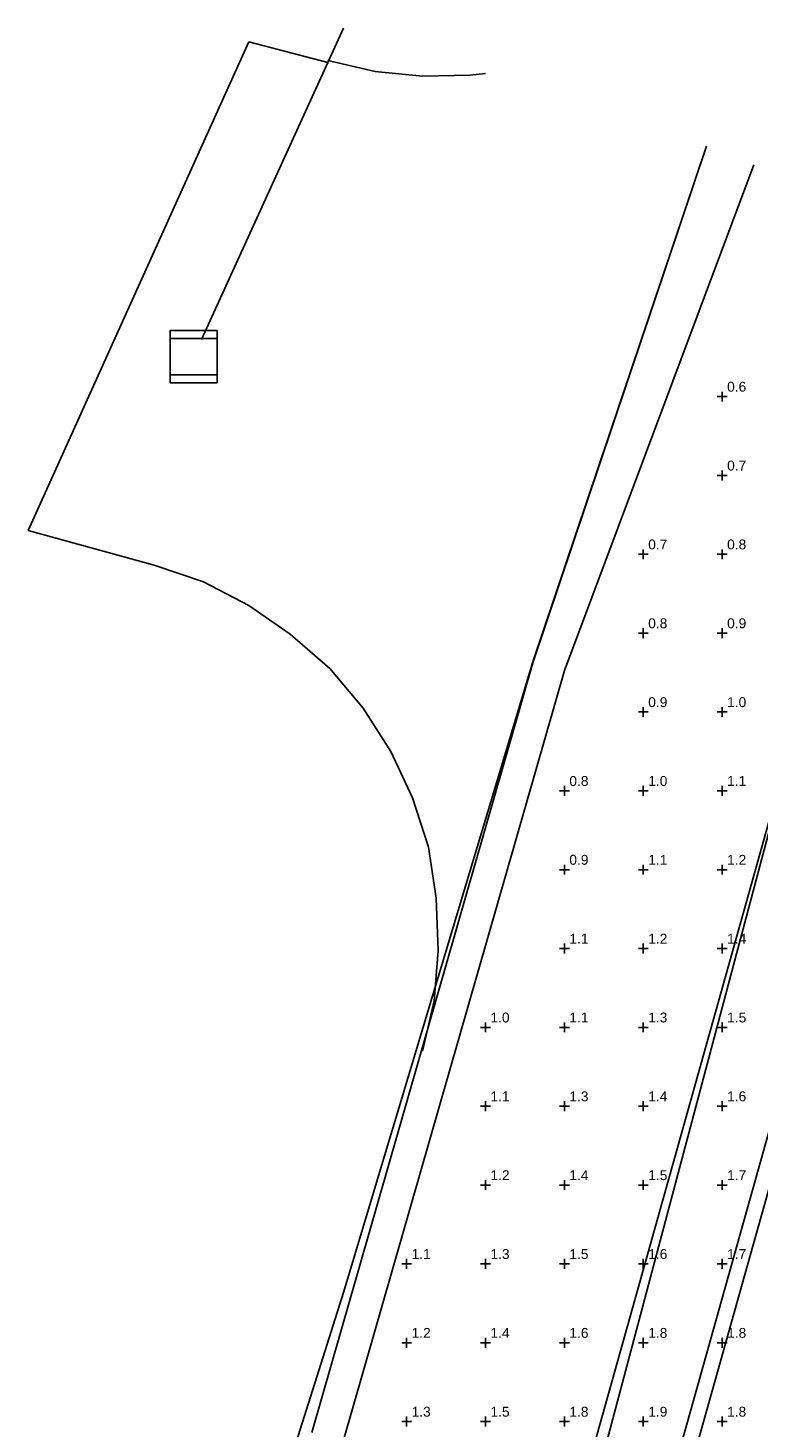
# Model space of a CAD drawing. Header units: feet. Extents: x 1564727 to 1564995, y 636134 to 636725.
# Tile 11 of 13: x 1564859 to 1564905, y 636636 to 636725. Entities that reach past the tile are written whole.
import ezdxf

# ---------------------------------------------------------------- set-up
doc = ezdxf.new("R2010")
doc.units = ezdxf.units.FT
doc.header["$MEASUREMENT"] = 0
for name, color, linetype in [('111657_BD001.dwg - DR_X_Cells', 151, 'Continuous'), ('111657_BD001.dwg - DR_X_Storm_Sewer', 151, 'Continuous'), ('111657_BP001.dwg - PV_P_Curb', 120, 'Continuous'), ('111657_BP001.dwg - PV_P_Drive', 230, 'Continuous'), ('111657_BP001.dwg - PV_P_EOP', 7, 'Continuous'), ('System Layers - Calculation Zones', 7, 'Continuous')]:
    doc.layers.add(name, color=color, linetype=linetype)
doc.styles.get("Standard").update_dxf_attribs({"font": 'arial.ttf'})

# ---------------------------------------------------------------- blocks, each defined once
blk = doc.blocks.new('VSL-CALCPOINT-CROSS')
at = {"color": 0}
for points in [[(-0.5, 0, 0), (0.5, 0, 0)], [(0, -0.5, 0), (0, 0.5, 0)]]:
    blk.add_polyline3d(points, dxfattribs=at)
blk.add_attdef('Calc_Result', (0.5, 0.5), '', height=1, dxfattribs=at)

msp = doc.modelspace()

# ---------------------------------------------------------------- linework, layer by layer
at = {"layer": '111657_BD001.dwg - DR_X_Cells', "color": 151}
for points in [[(1564871, 636705.6875, 0), (1564871, 636702.375, 0), (1564868, 636702.375, 0), (1564868, 636705.6875, 0)], [(1564871, 636705.1875, 0), (1564871, 636702.875, 0), (1564868, 636702.875, 0), (1564868, 636705.1875, 0)]]:
    msp.add_polyline3d(points, close=True, dxfattribs=at)
at = {"layer": '111657_BD001.dwg - DR_X_Storm_Sewer', "color": 151}
msp.add_polyline3d([(1564879, 636724.875, 0), (1564870, 636705.125, 0)], dxfattribs=at)
at = {"layer": '111657_BP001.dwg - PV_P_Curb', "color": 120}
for points in [[(1564891, 636684.625, 0), (1564902, 636717.375, 0)], [(1564891, 636684.6875, 0), (1564902, 636717.375, 0)], [(1564896, 636619.375, 0), (1564918, 636697.8125, 0)], [(1564897, 636619.3125, 0), (1564919, 636697.6875, 0)], [(1564889, 636614, 0), (1564909, 636685.375, 0)], [(1564890, 636613.875, 0), (1564909, 636685.3125, 0)], [(1564877, 636635.8125, 0), (1564891, 636684.625, 0)], [(1564879, 636644.6875, 0), (1564891, 636684.6875, 0)], [(1564879, 636644.6875, 0), (1564876, 636635.1875, 0)]]:
    msp.add_polyline3d(points, dxfattribs=at)
at = {"layer": '111657_BP001.dwg - PV_P_Drive', "color": 230}
for points in [[(1564859, 636693, 0), (1564873, 636724, 0)], [(1564873, 636724, 0), (1564878, 636722.6875, 0)], [(1564878, 636722.8125, 0), (1564881, 636722.125, 0), (1564884, 636721.8125, 0), (1564887, 636721.875, 0), (1564888, 636722, 0)], [(1564859, 636693, 0), (1564867, 636690.8125, 0)], [(1564884, 636660, 0), (1564884.75, 636663.1875, 0), (1564885, 636666.375, 0), (1564884.875, 636669.6875, 0), (1564884.375, 636672.9375, 0), (1564883.375, 636676.0625, 0), (1564882, 636679, 0), (1564880.25, 636681.75, 0), (1564878.125, 636684.25, 0), (1564875.625, 636686.4375, 0), (1564873, 636688.25, 0), (1564870.125, 636689.75, 0), (1564867, 636690.8125, 0)]]:
    msp.add_polyline3d(points, dxfattribs=at)
at = {"layer": '111657_BP001.dwg - PV_P_EOP', "color": 7}
for points in [[(1564905, 636716.1875, 0), (1564893, 636684.125, 0)], [(1564879, 636635.3125, 0), (1564893, 636684.125, 0)]]:
    msp.add_polyline3d(points, dxfattribs=at)

# ---------------------------------------------------------------- block references
at = {"layer": 'System Layers - Calculation Zones', "color": 5, "xscale": 0.625, "yscale": 0.625}
msp.add_blockref('VSL-CALCPOINT-CROSS', (1564903, 636701.5), dxfattribs=at).add_auto_attribs({'Calc_Result': '0.6'})
at = {"layer": 'System Layers - Calculation Zones', "color": 14, "xscale": 0.625, "yscale": 0.625}
for p, values in [((1564903, 636696.5), {'Calc_Result': '0.7'}), ((1564898, 636691.5), {'Calc_Result': '0.7'}), ((1564903, 636691.5), {'Calc_Result': '0.8'}), ((1564898, 636686.5), {'Calc_Result': '0.8'}), ((1564903, 636686.5), {'Calc_Result': '0.9'}), ((1564898, 636681.5), {'Calc_Result': '0.9'}), ((1564903, 636681.5), {'Calc_Result': '1.0'}), ((1564893, 636676.5), {'Calc_Result': '0.8'}), ((1564898, 636676.5), {'Calc_Result': '1.0'}), ((1564903, 636676.5), {'Calc_Result': '1.1'}), ((1564893, 636671.5), {'Calc_Result': '0.9'}), ((1564898, 636671.5), {'Calc_Result': '1.1'}), ((1564903, 636671.5), {'Calc_Result': '1.2'}), ((1564893, 636666.5), {'Calc_Result': '1.1'}), ((1564898, 636666.5), {'Calc_Result': '1.2'}), ((1564903, 636666.5), {'Calc_Result': '1.4'}), ((1564888, 636661.5), {'Calc_Result': '1.0'}), ((1564893, 636661.5), {'Calc_Result': '1.1'}), ((1564898, 636661.5), {'Calc_Result': '1.3'}), ((1564903, 636661.5), {'Calc_Result': '1.5'}), ((1564893, 636656.5), {'Calc_Result': '1.3'}), ((1564903, 636656.5), {'Calc_Result': '1.6'}), ((1564888, 636656.5), {'Calc_Result': '1.1'}), ((1564898, 636656.5), {'Calc_Result': '1.4'}), ((1564888, 636651.5), {'Calc_Result': '1.2'}), ((1564893, 636651.5), {'Calc_Result': '1.4'}), ((1564898, 636651.5), {'Calc_Result': '1.5'}), ((1564903, 636651.5), {'Calc_Result': '1.7'}), ((1564883, 636646.5), {'Calc_Result': '1.1'}), ((1564888, 636646.5), {'Calc_Result': '1.3'}), ((1564893, 636646.5), {'Calc_Result': '1.5'}), ((1564898, 636646.5), {'Calc_Result': '1.6'}), ((1564903, 636646.5), {'Calc_Result': '1.7'}), ((1564883, 636641.5), {'Calc_Result': '1.2'}), ((1564888, 636641.5), {'Calc_Result': '1.4'}), ((1564893, 636641.5), {'Calc_Result': '1.6'}), ((1564898, 636641.5), {'Calc_Result': '1.8'}), ((1564903, 636641.5), {'Calc_Result': '1.8'}), ((1564883, 636636.5), {'Calc_Result': '1.3'}), ((1564888, 636636.5), {'Calc_Result': '1.5'}), ((1564893, 636636.5), {'Calc_Result': '1.8'}), ((1564898, 636636.5), {'Calc_Result': '1.9'}), ((1564903, 636636.5), {'Calc_Result': '1.8'})]:
    msp.add_blockref('VSL-CALCPOINT-CROSS', p, dxfattribs=at).add_auto_attribs(values)

doc.saveas('drawing.dxf')
